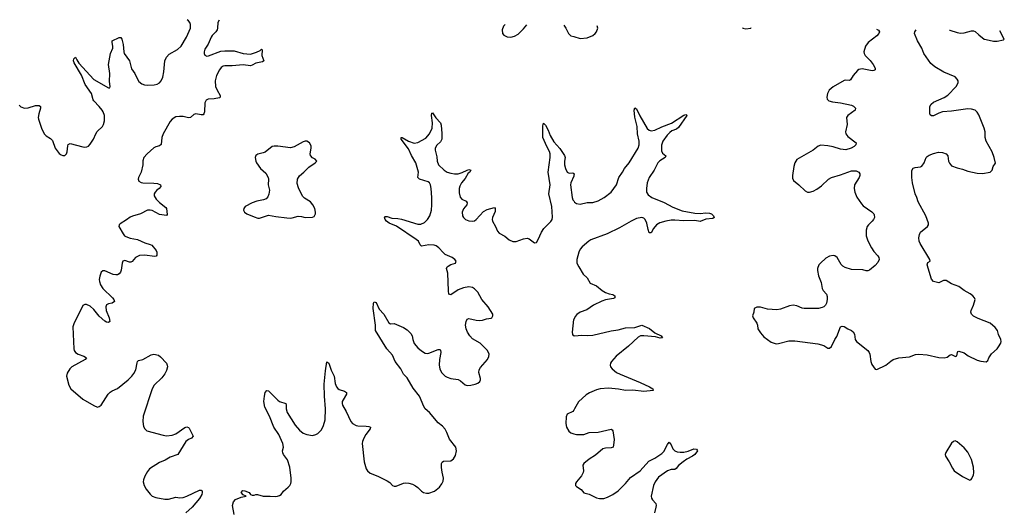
# Model space of a CAD drawing. Header units: inches. Extents: x 1694897 to 1849880, y 907231 to 1017944.
# Tile 127 of 171: x 1753916 to 1764729, y 1012058 to 1017422. Entities that reach past the tile are written whole.
import ezdxf

# ---------------------------------------------------------------- set-up
doc = ezdxf.new("R2010")
doc.units = ezdxf.units.IN
doc.header["$MEASUREMENT"] = 0
doc.layers.add('B7051', color=7, linetype='Continuous')
doc.layers.add('B7061', color=7, linetype='Continuous')

msp = doc.modelspace()

# ---------------------------------------------------------------- linework, layer by layer
at = {"layer": 'B7051', "color": 6}
for points, elevation in [([(1753910, 1016482), (1753930, 1016467), (1753970, 1016451), (1754010, 1016454), (1754090, 1016481), (1754130, 1016480), (1754145, 1016470), (1754145, 1016450), (1754125, 1016390), (1754119, 1016350), (1754121, 1016330), (1754159, 1016219), (1754190, 1016164), (1754207, 1016147), (1754256, 1016116), (1754275, 1016095), (1754307, 1016010), (1754350, 1015953), (1754370, 1015938), (1754390, 1015930), (1754410, 1015932), (1754429, 1015950), (1754436, 1015970), (1754444, 1016036), (1754450, 1016052), (1754470, 1016063), (1754610, 1016028), (1754630, 1016024), (1754653, 1016027), (1754670, 1016035), (1754690, 1016057), (1754728, 1016110), (1754751, 1016170), (1754766, 1016194), (1754826, 1016250), (1754837, 1016270), (1754847, 1016310), (1754846, 1016370), (1754833, 1016410), (1754821, 1016430), (1754789, 1016470), (1754730, 1016530), (1754723, 1016543), (1754705, 1016610), (1754634, 1016710), (1754594, 1016814), (1754514, 1016950), (1754508, 1016970), (1754510, 1016992), (1754530, 1017010), (1754542, 1016982), (1754566, 1016946), (1754730, 1016767), (1754890, 1016674), (1754906, 1016674), (1754911, 1016689), (1754903, 1016743), (1754905, 1016830), (1754893, 1016930), (1754913, 1017050), (1754937, 1017110), (1754940, 1017130), (1754931, 1017170), (1754931, 1017189), (1755010, 1017226), (1755025, 1017225), (1755037, 1017210), (1755054, 1017150), (1755059, 1017070), (1755065, 1017050), (1755121, 1016970), (1755144, 1016884), (1755180, 1016830), (1755197, 1016790), (1755225, 1016745), (1755258, 1016718), (1755287, 1016707), (1755322, 1016702), (1755394, 1016706), (1755424, 1016716), (1755451, 1016730), (1755471, 1016750), (1755488, 1016792), (1755499, 1016850), (1755511, 1016969), (1755527, 1017010), (1755556, 1017044), (1755650, 1017093), (1755688, 1017130), (1755749, 1017230), (1755790, 1017330), (1755790, 1017370), (1755783, 1017390), (1755768, 1017410), (1755754, 1017422)], 700), ([(1756106, 1017417), (1756092, 1017390), (1756090, 1017330), (1756084, 1017310), (1756071, 1017289), (1756031, 1017250), (1756018, 1017230), (1755987, 1017153), (1755950, 1017100), (1755942, 1017070), (1755942, 1017050), (1755950, 1017032), (1755970, 1017023), (1755990, 1017025), (1756125, 1017075), (1756170, 1017081), (1756270, 1017079), (1756370, 1017050), (1756450, 1017042), (1756516, 1017064), (1756556, 1017084), (1756570, 1017099), (1756579, 1017090), (1756575, 1017030), (1756596, 1016970), (1756582, 1016958), (1756510, 1016945), (1756470, 1016921), (1756450, 1016916), (1756370, 1016928), (1756250, 1016914), (1756170, 1016917), (1756150, 1016912), (1756130, 1016898), (1756109, 1016870), (1756078, 1016810), (1756062, 1016750), (1756066, 1016690), (1756083, 1016650), (1756118, 1016590), (1756119, 1016570), (1756110, 1016564), (1756050, 1016553), (1755985, 1016550), (1755963, 1016537), (1755951, 1016509), (1755946, 1016410), (1755940, 1016390), (1755930, 1016377), (1755910, 1016376), (1755850, 1016387), (1755830, 1016383), (1755790, 1016347), (1755770, 1016345), (1755710, 1016360), (1755670, 1016361), (1755630, 1016354), (1755590, 1016330), (1755570, 1016306), (1755490, 1016170), (1755478, 1016130), (1755469, 1016051), (1755450, 1016039), (1755410, 1016028), (1755390, 1016015), (1755317, 1015950), (1755279, 1015910), (1755268, 1015872), (1755267, 1015830), (1755251, 1015750), (1755221, 1015690), (1755217, 1015670), (1755225, 1015650), (1755250, 1015635), (1755267, 1015630), (1755390, 1015628), (1755430, 1015623), (1755462, 1015610), (1755466, 1015590), (1755449, 1015570), (1755421, 1015550), (1755402, 1015530), (1755394, 1015510), (1755393, 1015490), (1755413, 1015450), (1755450, 1015415), (1755521, 1015361), (1755528, 1015348), (1755535, 1015285), (1755527, 1015273), (1755450, 1015282), (1755370, 1015327), (1755350, 1015332), (1755320, 1015330), (1755244, 1015290), (1755154, 1015266), (1755130, 1015254), (1755090, 1015224), (1755019, 1015181), (1755007, 1015170), (1755005, 1015150), (1755051, 1015070), (1755068, 1015050), (1755082, 1015042), (1755130, 1015024), (1755210, 1015008), (1755290, 1014974), (1755350, 1014956), (1755366, 1014946), (1755413, 1014890), (1755421, 1014870), (1755422, 1014838), (1755414, 1014826), (1755397, 1014823), (1755290, 1014837), (1755230, 1014832), (1755188, 1014812), (1755150, 1014766), (1755138, 1014762), (1755122, 1014762), (1755070, 1014777), (1755050, 1014771), (1755041, 1014750), (1755031, 1014671), (1755023, 1014650), (1755008, 1014632), (1754990, 1014623), (1754970, 1014620), (1754944, 1014624), (1754850, 1014664), (1754830, 1014666), (1754811, 1014649), (1754795, 1014605), (1754790, 1014570), (1754792, 1014548), (1754805, 1014510), (1754830, 1014470), (1754935, 1014370), (1754950, 1014350), (1754958, 1014330), (1754930, 1014310), (1754890, 1014302), (1754870, 1014292), (1754861, 1014270), (1754866, 1014230), (1754898, 1014150), (1754906, 1014110), (1754890, 1014099), (1754870, 1014101), (1754850, 1014111), (1754789, 1014169), (1754730, 1014242), (1754690, 1014279), (1754650, 1014295), (1754630, 1014296), (1754610, 1014286), (1754510, 1014085), (1754498, 1014050), (1754510, 1013810), (1754514, 1013790), (1754527, 1013767), (1754557, 1013750), (1754622, 1013730), (1754648, 1013710), (1754634, 1013690), (1754490, 1013610), (1754467, 1013590), (1754437, 1013543), (1754429, 1013510), (1754454, 1013410), (1754477, 1013370), (1754610, 1013257), (1754730, 1013186), (1754770, 1013170), (1754790, 1013176), (1754810, 1013190), (1754887, 1013310), (1754908, 1013332), (1754930, 1013346), (1754990, 1013372), (1755108, 1013470), (1755147, 1013510), (1755170, 1013539), (1755190, 1013579), (1755205, 1013655), (1755210, 1013670), (1755221, 1013679), (1755270, 1013690), (1755359, 1013742), (1755390, 1013749), (1755439, 1013739), (1755462, 1013722), (1755529, 1013650), (1755537, 1013630), (1755539, 1013610), (1755527, 1013570), (1755510, 1013536), (1755476, 1013490), (1755392, 1013410), (1755372, 1013370), (1755271, 1013070), (1755267, 1013010), (1755277, 1012957), (1755290, 1012930), (1755314, 1012910), (1755490, 1012860), (1755530, 1012854), (1755590, 1012861), (1755630, 1012874), (1755730, 1012944), (1755752, 1012952), (1755770, 1012947), (1755777, 1012937), (1755821, 1012850), (1755804, 1012830), (1755770, 1012814), (1755741, 1012790), (1755652, 1012648), (1755570, 1012619), (1755513, 1012587), (1755450, 1012560), (1755341, 1012490), (1755319, 1012461), (1755289, 1012410), (1755275, 1012370), (1755273, 1012350), (1755284, 1012310), (1755306, 1012270), (1755350, 1012213), (1755370, 1012193), (1755410, 1012178), (1755510, 1012160), (1755550, 1012159), (1755630, 1012179), (1755675, 1012175), (1755710, 1012178), (1755750, 1012190), (1755890, 1012257), (1755910, 1012257), (1755919, 1012250), (1755920, 1012230), (1755915, 1012210), (1755890, 1012166), (1755811, 1012069), (1755741, 1012010)], 700), ([(1759246, 1017371), (1759231, 1017350), (1759214, 1017310), (1759220, 1017270), (1759233, 1017253), (1759270, 1017234), (1759310, 1017230), (1759350, 1017241), (1759390, 1017262), (1759450, 1017320), (1759485, 1017367)], 800), ([(1759893, 1017362), (1759914, 1017330), (1759945, 1017270), (1759970, 1017246), (1760000, 1017237)], 800), ([(1756271, 1011990), (1756254, 1012090), (1756263, 1012130), (1756285, 1012155), (1756350, 1012179), (1756404, 1012190), (1756370, 1012207), (1756350, 1012230), (1756366, 1012254), (1756390, 1012250), (1756436, 1012230), (1756450, 1012210), (1756470, 1012202), (1756490, 1012202), (1756510, 1012210), (1756529, 1012211), (1756590, 1012190), (1756667, 1012193), (1756730, 1012188), (1756749, 1012191), (1756770, 1012198), (1756786, 1012210), (1756813, 1012247), (1756866, 1012290), (1756884, 1012310), (1756894, 1012330), (1756898, 1012350), (1756896, 1012390), (1756883, 1012510), (1756857, 1012590), (1756812, 1012650), (1756806, 1012666), (1756804, 1012690), (1756812, 1012730), (1756805, 1012770), (1756763, 1012870), (1756707, 1012950), (1756661, 1013070), (1756608, 1013170), (1756599, 1013230), (1756603, 1013290), (1756611, 1013329), (1756630, 1013353), (1756650, 1013347), (1756750, 1013246), (1756770, 1013231), (1756837, 1013210), (1756843, 1013190), (1756841, 1013150), (1756854, 1013110), (1756940, 1012970), (1756990, 1012917), (1757030, 1012884), (1757070, 1012867), (1757130, 1012858), (1757170, 1012869), (1757190, 1012881), (1757230, 1012921), (1757253, 1012967), (1757272, 1013030), (1757276, 1013150), (1757264, 1013290), (1757259, 1013421), (1757274, 1013566), (1757290, 1013666), (1757310, 1013653), (1757335, 1013575), (1757370, 1013510), (1757382, 1013430), (1757396, 1013390), (1757410, 1013372), (1757424, 1013364), (1757484, 1013344), (1757506, 1013330), (1757505, 1013310), (1757468, 1013250), (1757459, 1013230), (1757457, 1013210), (1757461, 1013190), (1757502, 1013122), (1757552, 1013012), (1757570, 1012990), (1757610, 1012967), (1757630, 1012962), (1757721, 1012961), (1757750, 1012958), (1757769, 1012950), (1757764, 1012930), (1757718, 1012870), (1757694, 1012830), (1757679, 1012790), (1757678, 1012770), (1757700, 1012570), (1757720, 1012490), (1757734, 1012470), (1757765, 1012445), (1757850, 1012410), (1757950, 1012361), (1757980, 1012340), (1758010, 1012308), (1758030, 1012300), (1758050, 1012300), (1758130, 1012335), (1758150, 1012338), (1758190, 1012335), (1758230, 1012322), (1758264, 1012304), (1758288, 1012288), (1758330, 1012246), (1758350, 1012233), (1758385, 1012225), (1758410, 1012226), (1758470, 1012245), (1758528, 1012290), (1758553, 1012327), (1758565, 1012355), (1758572, 1012390), (1758554, 1012454), (1758548, 1012508), (1758550, 1012550), (1758556, 1012564), (1758570, 1012575), (1758650, 1012579), (1758679, 1012601), (1758702, 1012638), (1758712, 1012690), (1758705, 1012730), (1758638, 1012818), (1758608, 1012890), (1758588, 1012928), (1758559, 1012959), (1758510, 1012996), (1758415, 1013110), (1758370, 1013150), (1758355, 1013175), (1758308, 1013290), (1758238, 1013378), (1758171, 1013491), (1758132, 1013532), (1758101, 1013590), (1758041, 1013670), (1758010, 1013741), (1757947, 1013810), (1757822, 1014010), (1757823, 1014070), (1757797, 1014250), (1757803, 1014310), (1757810, 1014325), (1757830, 1014317), (1757865, 1014245), (1757914, 1014190), (1757970, 1014096), (1757990, 1014084), (1758030, 1014086), (1758130, 1014043), (1758170, 1014016), (1758210, 1013979), (1758227, 1013950), (1758232, 1013910), (1758248, 1013868), (1758290, 1013821), (1758330, 1013786), (1758370, 1013763), (1758390, 1013758), (1758410, 1013761), (1758510, 1013800), (1758530, 1013801), (1758536, 1013796), (1758542, 1013770), (1758526, 1013690), (1758523, 1013630), (1758530, 1013590), (1758548, 1013550), (1758588, 1013510), (1758610, 1013498), (1758650, 1013482), (1758731, 1013471), (1758757, 1013457), (1758810, 1013414), (1758830, 1013408), (1758870, 1013411), (1758919, 1013421), (1758947, 1013433), (1758969, 1013451), (1758977, 1013470), (1758976, 1013484), (1758958, 1013550), (1758962, 1013578), (1758977, 1013603), (1759055, 1013690), (1759070, 1013725), (1759071, 1013750), (1759054, 1013790), (1758973, 1013870), (1758890, 1013918), (1758858, 1013950), (1758835, 1013990), (1758818, 1014030), (1758813, 1014070), (1758818, 1014110), (1758830, 1014133), (1758850, 1014142), (1758930, 1014124), (1758970, 1014120), (1758998, 1014122), (1759042, 1014138), (1759094, 1014146), (1759102, 1014150), (1759113, 1014170), (1759111, 1014190), (1759060, 1014270), (1758991, 1014351), (1758948, 1014430), (1758910, 1014469), (1758890, 1014482), (1758850, 1014489), (1758790, 1014480), (1758730, 1014455), (1758650, 1014403), (1758630, 1014410), (1758625, 1014445), (1758619, 1014639), (1758605, 1014690), (1758611, 1014709), (1758622, 1014718), (1758650, 1014733), (1758702, 1014750), (1758710, 1014770), (1758696, 1014790), (1758664, 1014810), (1758590, 1014844), (1758565, 1014865), (1758519, 1014919), (1758490, 1014940), (1758467, 1014947), (1758409, 1014951), (1758330, 1014935), (1758313, 1014950), (1758296, 1014990), (1758270, 1015010), (1758055, 1015155), (1757974, 1015190), (1757946, 1015210), (1757930, 1015230), (1757924, 1015256), (1757930, 1015262), (1757950, 1015261), (1758003, 1015243), (1758070, 1015240), (1758110, 1015232), (1758290, 1015178), (1758321, 1015179), (1758363, 1015197), (1758393, 1015227), (1758420, 1015270), (1758438, 1015330), (1758444, 1015390), (1758444, 1015470), (1758436, 1015570), (1758428, 1015610), (1758416, 1015630), (1758401, 1015641), (1758307, 1015670), (1758289, 1015689), (1758296, 1015750), (1758266, 1015850), (1758218, 1015930), (1758186, 1016006), (1758107, 1016110), (1758104, 1016130), (1758116, 1016130), (1758187, 1016087), (1758250, 1016067), (1758290, 1016073), (1758377, 1016123), (1758418, 1016170), (1758445, 1016230), (1758449, 1016290), (1758438, 1016370), (1758444, 1016396), (1758450, 1016399), (1758485, 1016345), (1758536, 1016290), (1758544, 1016264), (1758552, 1016172), (1758551, 1016110), (1758538, 1016082), (1758497, 1016043), (1758480, 1016010), (1758479, 1015990), (1758496, 1015916), (1758501, 1015870), (1758516, 1015830), (1758577, 1015770), (1758610, 1015750), (1758650, 1015736), (1758690, 1015730), (1758730, 1015730), (1758775, 1015745), (1758830, 1015772), (1758850, 1015776), (1758869, 1015770), (1758858, 1015750), (1758843, 1015737), (1758810, 1015679), (1758769, 1015630), (1758750, 1015595), (1758743, 1015570), (1758742, 1015522), (1758753, 1015473), (1758772, 1015452), (1758820, 1015430), (1758830, 1015410), (1758826, 1015390), (1758790, 1015345), (1758775, 1015310), (1758780, 1015270), (1758790, 1015250), (1758812, 1015230), (1758850, 1015213), (1758890, 1015209), (1758910, 1015214), (1758930, 1015227), (1759010, 1015317), (1759050, 1015337), (1759130, 1015360), (1759138, 1015350), (1759137, 1015317), (1759108, 1015250), (1759105, 1015230), (1759110, 1015210), (1759143, 1015150), (1759162, 1015102), (1759180, 1015080), (1759245, 1015045), (1759290, 1015007), (1759330, 1014988), (1759370, 1014987), (1759450, 1015016), (1759490, 1015022), (1759510, 1015015), (1759570, 1014973), (1759590, 1014977), (1759610, 1015008), (1759645, 1015090), (1759671, 1015130), (1759750, 1015205), (1759762, 1015230), (1759766, 1015254), (1759759, 1015370), (1759727, 1015510), (1759741, 1015610), (1759720, 1015750), (1759743, 1015910), (1759743, 1015950), (1759735, 1015975), (1759705, 1016030), (1759662, 1016130), (1759663, 1016257), (1759670, 1016286), (1759690, 1016263), (1759720, 1016210), (1759741, 1016150), (1759782, 1016082), (1759848, 1016008), (1759900, 1015930), (1759906, 1015910), (1759899, 1015870), (1759901, 1015830), (1759910, 1015790), (1759928, 1015750), (1759950, 1015738), (1759990, 1015741), (1760000, 1015734)], 700), ([(1760000, 1015703), (1759967, 1015630), (1759964, 1015610), (1759984, 1015470), (1759990, 1015446), (1760000, 1015432)], 700), ([(1760000, 1014132), (1759999, 1014130), (1759984, 1013990), (1759986, 1013966), (1759996, 1013956), (1760000, 1013954)], 700), ([(1760000, 1013136), (1759990, 1013122), (1759927, 1013093), (1759916, 1013064), (1759915, 1012990), (1759923, 1012950), (1759946, 1012906), (1759970, 1012888), (1760000, 1012877)], 700)]:
    msp.add_lwpolyline(points, dxfattribs=dict(at, elevation=elevation))
at = {"layer": 'B7051', "color": 6, "elevation": 800}
msp.add_lwpolyline([(1757050, 1016090), (1757030, 1016083), (1756930, 1016028), (1756890, 1016015), (1756750, 1016034), (1756710, 1016034), (1756690, 1016030), (1756610, 1015969), (1756590, 1015960), (1756530, 1015945), (1756509, 1015930), (1756501, 1015910), (1756508, 1015870), (1756517, 1015850), (1756561, 1015790), (1756618, 1015738), (1756645, 1015690), (1756649, 1015670), (1756646, 1015610), (1756660, 1015550), (1756653, 1015507), (1756642, 1015478), (1756623, 1015457), (1756595, 1015445), (1756521, 1015430), (1756470, 1015412), (1756391, 1015370), (1756379, 1015350), (1756375, 1015330), (1756384, 1015310), (1756410, 1015292), (1756490, 1015257), (1756530, 1015245), (1756550, 1015245), (1756650, 1015275), (1756730, 1015260), (1756850, 1015247), (1756890, 1015243), (1756910, 1015246), (1756975, 1015265), (1757010, 1015263), (1757052, 1015252), (1757130, 1015254), (1757150, 1015262), (1757165, 1015290), (1757166, 1015310), (1757156, 1015350), (1757135, 1015390), (1757110, 1015422), (1757042, 1015462), (1757023, 1015483), (1756977, 1015577), (1756965, 1015625), (1756968, 1015670), (1756990, 1015709), (1757038, 1015750), (1757090, 1015804), (1757161, 1015850), (1757178, 1015870), (1757162, 1015890), (1757130, 1015907), (1757111, 1015931), (1757106, 1015950), (1757116, 1016010), (1757116, 1016036), (1757097, 1016070), (1757070, 1016088)], close=True, dxfattribs=at)
at = {"layer": 'B7061', "color": 6}
for points, elevation in [([(1760000, 1017237), (1760070, 1017217), (1760150, 1017223), (1760210, 1017247), (1760236, 1017270), (1760251, 1017290), (1760264, 1017330), (1760259, 1017356)], 800), ([(1761853, 1017336), (1761856, 1017330), (1761890, 1017320), (1761944, 1017330), (1761949, 1017335)], 800), ([(1763324, 1017318), (1763348, 1017308), (1763357, 1017290), (1763351, 1017270), (1763330, 1017246), (1763234, 1017170), (1763206, 1017130), (1763185, 1017070), (1763190, 1017050), (1763203, 1017030), (1763255, 1016975), (1763291, 1016930), (1763311, 1016890), (1763310, 1016870), (1763297, 1016863), (1763278, 1016862), (1763170, 1016881), (1763130, 1016875), (1763116, 1016864), (1763070, 1016810), (1763039, 1016761), (1763030, 1016755), (1762990, 1016759), (1762970, 1016754), (1762850, 1016686), (1762807, 1016650), (1762786, 1016610), (1762780, 1016570), (1762785, 1016550), (1762803, 1016530), (1762841, 1016521), (1762930, 1016510), (1763050, 1016483), (1763073, 1016473), (1763094, 1016450), (1763092, 1016428), (1763010, 1016372), (1762998, 1016350), (1763002, 1016270), (1762984, 1016190), (1762988, 1016170), (1763010, 1016138), (1763101, 1016070), (1763099, 1016050), (1763079, 1016030), (1763048, 1016012), (1762990, 1015995), (1762930, 1016001), (1762850, 1016025), (1762790, 1016037), (1762716, 1016044), (1762685, 1016035), (1762629, 1015990), (1762450, 1015888), (1762430, 1015850), (1762418, 1015810), (1762403, 1015710), (1762403, 1015683), (1762416, 1015656), (1762474, 1015610), (1762542, 1015542), (1762569, 1015529), (1762590, 1015528), (1762630, 1015539), (1762670, 1015560), (1762723, 1015597), (1762800, 1015670), (1762830, 1015689), (1762930, 1015719), (1763050, 1015762), (1763103, 1015763), (1763130, 1015750), (1763144, 1015730), (1763144, 1015710), (1763137, 1015690), (1763083, 1015610), (1763079, 1015570), (1763087, 1015530), (1763110, 1015474), (1763160, 1015400), (1763180, 1015380), (1763273, 1015313), (1763296, 1015290), (1763300, 1015280), (1763302, 1015250), (1763294, 1015230), (1763280, 1015210), (1763238, 1015170), (1763224, 1015150), (1763213, 1015110), (1763213, 1015050), (1763230, 1014996), (1763270, 1014916), (1763296, 1014876), (1763339, 1014830), (1763351, 1014810), (1763355, 1014790), (1763342, 1014758), (1763310, 1014723), (1763250, 1014673), (1763230, 1014665), (1763214, 1014666), (1763176, 1014676), (1763050, 1014681), (1762982, 1014702), (1762957, 1014717), (1762936, 1014736), (1762894, 1014810), (1762870, 1014830), (1762850, 1014835), (1762810, 1014827), (1762770, 1014803), (1762709, 1014750), (1762694, 1014730), (1762679, 1014690), (1762678, 1014670), (1762690, 1014610), (1762717, 1014537), (1762730, 1014470), (1762739, 1014450), (1762776, 1014410), (1762785, 1014385), (1762785, 1014350), (1762777, 1014310), (1762767, 1014290), (1762749, 1014271), (1762730, 1014261), (1762690, 1014251), (1762530, 1014250), (1762510, 1014254), (1762450, 1014282), (1762410, 1014288), (1762370, 1014281), (1762270, 1014245), (1762230, 1014238), (1762130, 1014245), (1762050, 1014265), (1762013, 1014267), (1761982, 1014250), (1761978, 1014210), (1761965, 1014170), (1761973, 1014150), (1762013, 1014090), (1762020, 1014070), (1762023, 1014030), (1762050, 1013984), (1762090, 1013942), (1762170, 1013881), (1762225, 1013865), (1762250, 1013866), (1762364, 1013896), (1762430, 1013898), (1762683, 1013863), (1762746, 1013846), (1762790, 1013817), (1762810, 1013817), (1762830, 1013833), (1762867, 1013910), (1762890, 1013945), (1762930, 1014050), (1762950, 1014057), (1762970, 1014054), (1763010, 1014027), (1763050, 1014011), (1763070, 1013995), (1763084, 1013970), (1763093, 1013910), (1763107, 1013890), (1763230, 1013790), (1763246, 1013770), (1763254, 1013750), (1763264, 1013670), (1763276, 1013636), (1763310, 1013587), (1763330, 1013582), (1763430, 1013628), (1763485, 1013675), (1763509, 1013691), (1763570, 1013711), (1763690, 1013720), (1763754, 1013746), (1763790, 1013752), (1763882, 1013742), (1764010, 1013712), (1764070, 1013711), (1764103, 1013717), (1764136, 1013744), (1764150, 1013745), (1764195, 1013725), (1764209, 1013731), (1764215, 1013770), (1764220, 1013780), (1764230, 1013785), (1764290, 1013765), (1764333, 1013733), (1764430, 1013684), (1764470, 1013673), (1764530, 1013667), (1764550, 1013681), (1764559, 1013710), (1764587, 1013753), (1764651, 1013810), (1764667, 1013830), (1764690, 1013870), (1764695, 1013890), (1764692, 1013912), (1764666, 1013966), (1764653, 1014010), (1764630, 1014044), (1764573, 1014090), (1764441, 1014141), (1764390, 1014167), (1764368, 1014188), (1764362, 1014210), (1764365, 1014230), (1764392, 1014290), (1764408, 1014350), (1764401, 1014370), (1764383, 1014390), (1764353, 1014413), (1764288, 1014448), (1764230, 1014493), (1764150, 1014524), (1764090, 1014558), (1764062, 1014558), (1764010, 1014535), (1763950, 1014549), (1763930, 1014572), (1763882, 1014730), (1763890, 1014756), (1763916, 1014770), (1763913, 1014790), (1763804, 1014964), (1763796, 1014990), (1763792, 1015028), (1763797, 1015063), (1763810, 1015088), (1763887, 1015153), (1763896, 1015170), (1763896, 1015190), (1763868, 1015270), (1763782, 1015422), (1763770, 1015470), (1763749, 1015510), (1763722, 1015630), (1763714, 1015690), (1763715, 1015765), (1763728, 1015792), (1763750, 1015801), (1763810, 1015806), (1763825, 1015815), (1763849, 1015851), (1763871, 1015909), (1763881, 1015919), (1763905, 1015935), (1763950, 1015954), (1764007, 1015967), (1764050, 1015965), (1764090, 1015950), (1764109, 1015929), (1764116, 1015870), (1764126, 1015846), (1764150, 1015816), (1764210, 1015796), (1764270, 1015782), (1764330, 1015759), (1764430, 1015736), (1764490, 1015733), (1764573, 1015750), (1764597, 1015770), (1764607, 1015810), (1764632, 1015848), (1764619, 1015910), (1764597, 1015970), (1764529, 1016090), (1764521, 1016130), (1764519, 1016190), (1764510, 1016230), (1764450, 1016376), (1764430, 1016408), (1764410, 1016427), (1764370, 1016441), (1764330, 1016442), (1764150, 1016417), (1764050, 1016411), (1764010, 1016397), (1763950, 1016365), (1763930, 1016366), (1763917, 1016377), (1763911, 1016391), (1763910, 1016450), (1763913, 1016470), (1763925, 1016495), (1763950, 1016518), (1764070, 1016567), (1764110, 1016594), (1764199, 1016690), (1764221, 1016730), (1764221, 1016750), (1764212, 1016770), (1764190, 1016793), (1764065, 1016845), (1763965, 1016905), (1763922, 1016942), (1763847, 1017050), (1763822, 1017110), (1763777, 1017190), (1763743, 1017270), (1763747, 1017290), (1763760, 1017312)], 800), ([(1764127, 1017308), (1764130, 1017306), (1764210, 1017282), (1764250, 1017274), (1764290, 1017279), (1764370, 1017300), (1764390, 1017300), (1764411, 1017291), (1764450, 1017255), (1764510, 1017210), (1764530, 1017203), (1764610, 1017185), (1764650, 1017187), (1764720, 1017200), (1764729, 1017210), (1764679, 1017301)], 800), ([(1760000, 1015432), (1760010, 1015418), (1760030, 1015405), (1760070, 1015396), (1760150, 1015415), (1760210, 1015416), (1760270, 1015433), (1760336, 1015470), (1760410, 1015529), (1760469, 1015610), (1760497, 1015690), (1760538, 1015750), (1760558, 1015790), (1760609, 1015850), (1760708, 1016010), (1760720, 1016050), (1760721, 1016090), (1760701, 1016170), (1760696, 1016250), (1760670, 1016353), (1760665, 1016430), (1760670, 1016455), (1760690, 1016443), (1760725, 1016365), (1760807, 1016227), (1760830, 1016208), (1760850, 1016203), (1760890, 1016211), (1760970, 1016247), (1761075, 1016285), (1761210, 1016375), (1761230, 1016382), (1761238, 1016378), (1761241, 1016370), (1761150, 1016237), (1761130, 1016221), (1761078, 1016202), (1761055, 1016185), (1761026, 1016154), (1760979, 1016090), (1760965, 1016045), (1760964, 1015984), (1760977, 1015957), (1761011, 1015929), (1761004, 1015910), (1760948, 1015872), (1760925, 1015850), (1760885, 1015770), (1760829, 1015690), (1760808, 1015630), (1760800, 1015570), (1760800, 1015530), (1760818, 1015498), (1760857, 1015470), (1760995, 1015415), (1761090, 1015365), (1761190, 1015325), (1761330, 1015297), (1761390, 1015294), (1761450, 1015300), (1761490, 1015298), (1761513, 1015290), (1761535, 1015270), (1761542, 1015250), (1761530, 1015241), (1761450, 1015234), (1761390, 1015208), (1761330, 1015216), (1761210, 1015214), (1761110, 1015221), (1761070, 1015220), (1761011, 1015209), (1760948, 1015192), (1760910, 1015171), (1760875, 1015130), (1760850, 1015081), (1760830, 1015084), (1760818, 1015118), (1760803, 1015190), (1760785, 1015230), (1760770, 1015243), (1760750, 1015249), (1760690, 1015240), (1760630, 1015212), (1760503, 1015137), (1760369, 1015071), (1760190, 1015004), (1760165, 1014990), (1760094, 1014930), (1760070, 1014903), (1760055, 1014870), (1760035, 1014790), (1760036, 1014750), (1760055, 1014710), (1760103, 1014630), (1760150, 1014590), (1760180, 1014530), (1760250, 1014502), (1760314, 1014450), (1760349, 1014429), (1760390, 1014413), (1760430, 1014407), (1760453, 1014390), (1760451, 1014369), (1760439, 1014361), (1760350, 1014345), (1760310, 1014333), (1760219, 1014290), (1760144, 1014236), (1760070, 1014210), (1760034, 1014186), (1760015, 1014165), (1760000, 1014132)], 700), ([(1760000, 1015734), (1760005, 1015730), (1760003, 1015710), (1760000, 1015703)], 700), ([(1760000, 1013954), (1760010, 1013950), (1760090, 1013958), (1760150, 1013955), (1760210, 1013960), (1760413, 1014007), (1760490, 1014017), (1760570, 1014040), (1760670, 1014043), (1760750, 1014069), (1760832, 1014032), (1760890, 1013986), (1760962, 1013950), (1760976, 1013930), (1760950, 1013926), (1760899, 1013939), (1760770, 1013953), (1760735, 1013950), (1760710, 1013938), (1760603, 1013837), (1760466, 1013730), (1760417, 1013670), (1760405, 1013650), (1760400, 1013630), (1760404, 1013610), (1760421, 1013590), (1760471, 1013550), (1760510, 1013530), (1760730, 1013440), (1760831, 1013390), (1760871, 1013370), (1760874, 1013350), (1760770, 1013340), (1760650, 1013356), (1760570, 1013353), (1760494, 1013366), (1760384, 1013376), (1760291, 1013369), (1760250, 1013359), (1760174, 1013326), (1760137, 1013303), (1760052, 1013228), (1760010, 1013150), (1760000, 1013136)], 700), ([(1760000, 1012877), (1760030, 1012867), (1760110, 1012867), (1760170, 1012890), (1760270, 1012895), (1760410, 1012926), (1760421, 1012921), (1760430, 1012910), (1760446, 1012814), (1760439, 1012750), (1760432, 1012730), (1760410, 1012722), (1760350, 1012720), (1760320, 1012710), (1760238, 1012642), (1760170, 1012597), (1760113, 1012550), (1760102, 1012530), (1760109, 1012470), (1760104, 1012450), (1760085, 1012415), (1760030, 1012350), (1760021, 1012330), (1760021, 1012310), (1760030, 1012298), (1760084, 1012264), (1760110, 1012229), (1760170, 1012212), (1760250, 1012175), (1760285, 1012165), (1760330, 1012167), (1760370, 1012181), (1760430, 1012209), (1760490, 1012250), (1760570, 1012329), (1760625, 1012395), (1760730, 1012470), (1760826, 1012574), (1760890, 1012607), (1760970, 1012659), (1760990, 1012682), (1761030, 1012760), (1761050, 1012784), (1761070, 1012755), (1761090, 1012710), (1761110, 1012690), (1761138, 1012678), (1761170, 1012673), (1761210, 1012673), (1761256, 1012684), (1761321, 1012710), (1761349, 1012709), (1761360, 1012690), (1761329, 1012650), (1761304, 1012630), (1761243, 1012597), (1761203, 1012570), (1761150, 1012529), (1761125, 1012495), (1761110, 1012485), (1761070, 1012486), (1761030, 1012471), (1760930, 1012401), (1760894, 1012350), (1760875, 1012310), (1760850, 1012190), (1760854, 1012170), (1760866, 1012150), (1760901, 1012110), (1760906, 1012090), (1760904, 1012070), (1760887, 1012010)], 700)]:
    msp.add_lwpolyline(points, dxfattribs=dict(at, elevation=elevation))
at = {"layer": 'B7061', "color": 6, "elevation": 800}
msp.add_lwpolyline([(1764190, 1012798), (1764170, 1012792), (1764150, 1012773), (1764086, 1012670), (1764080, 1012650), (1764084, 1012630), (1764125, 1012570), (1764159, 1012499), (1764180, 1012470), (1764270, 1012409), (1764350, 1012368), (1764365, 1012375), (1764374, 1012386), (1764390, 1012426), (1764393, 1012447), (1764390, 1012510), (1764370, 1012593), (1764330, 1012675), (1764290, 1012722), (1764210, 1012789)], close=True, dxfattribs=at)

doc.saveas('drawing.dxf')
